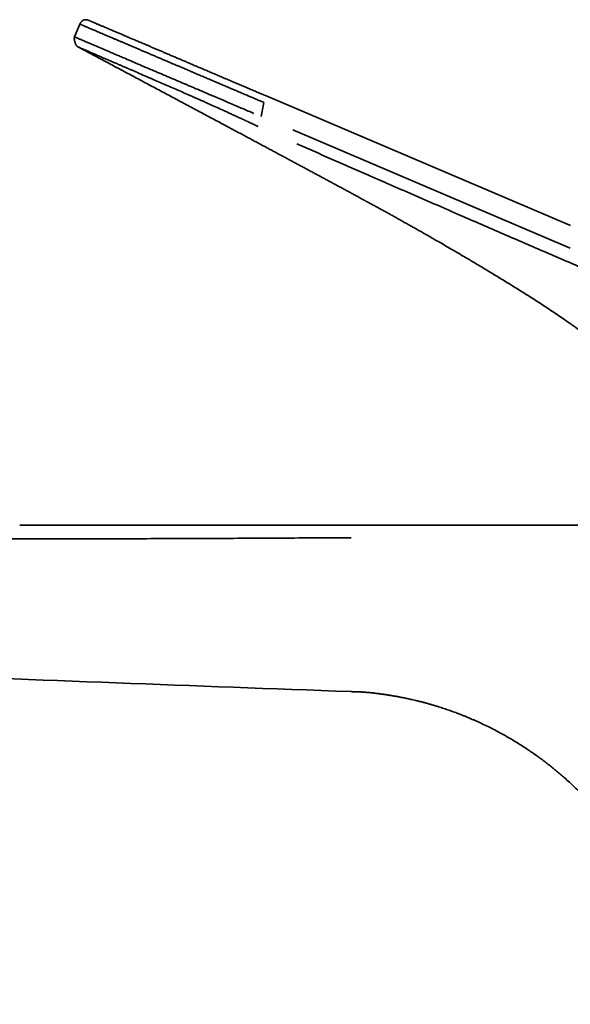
# Model space of a CAD drawing. Header units: millimetres. Extents: x 8 to 778, y 12 to 779.
# Tile 2 of 17: x 130 to 187, y 677 to 779. Entities that reach past the tile are written whole.
import ezdxf

# ---------------------------------------------------------------- set-up
doc = ezdxf.new("R2010")
doc.units = ezdxf.units.MM

msp = doc.modelspace()

# ---------------------------------------------------------------- linework, layer by layer
at = {"color": 7, "linetype": 'Continuous', "lineweight": 35}
for p, q in [((136.19, 778.18), (135.63, 776.87)), ((155.26, 770.83), (186.59, 757.48)), ((155.1, 770.12), (154.8, 768.7)), ((158.06, 767.31), (186.58, 755.16)), ((162.75, 726.69), (130, 726.69)), ((165.38, 726.69), (165.38, 726.69)), ((166.87, 709.35), (166.74, 709.37))]:
    msp.add_line(p, q, dxfattribs=at)
for points, knots in [([(137.13, 778.56), (137.11, 778.56), (137.08, 778.58), (137.04, 778.59), (137, 778.6), (136.98, 778.61), (136.95, 778.62), (136.9, 778.63), (136.85, 778.63), (136.79, 778.64), (136.72, 778.64), (136.65, 778.63), (136.59, 778.61), (136.52, 778.58), (136.47, 778.55), (136.43, 778.52), (136.39, 778.49), (136.37, 778.46), (136.35, 778.44), (136.33, 778.43), (136.32, 778.41), (136.31, 778.4), (136.3, 778.39), (136.29, 778.37), (136.27, 778.34), (136.25, 778.31), (136.23, 778.27), (136.21, 778.23), (136.2, 778.2), (136.19, 778.18)], [0, 0, 0, 0, 0.046897, 0.084585, 0.11382, 0.135573, 0.156272, 0.199782, 0.246704, 0.302299, 0.359378, 0.418151, 0.478419, 0.538102, 0.597872, 0.638235, 0.679208, 0.716596, 0.735992, 0.75299, 0.767495, 0.779429, 0.794506, 0.813368, 0.838242, 0.869507, 0.907662, 0.953343, 1, 1, 1, 1]), ([(137.13, 778.56), (137.13, 778.56), (137.12, 778.56), (137.13, 778.56), (137.15, 778.55), (137.18, 778.54), (137.22, 778.52), (137.27, 778.5), (137.34, 778.47), (137.41, 778.43), (137.5, 778.4), (137.59, 778.36), (137.69, 778.32), (137.79, 778.27), (137.91, 778.22), (138.03, 778.17), (138.17, 778.11), (138.31, 778.05), (138.45, 777.99), (138.62, 777.92), (138.82, 777.84), (139.04, 777.74), (139.27, 777.64), (139.49, 777.55), (139.68, 777.47), (139.85, 777.4), (140.02, 777.32), (140.2, 777.25), (140.41, 777.16), (140.67, 777.05), (140.97, 776.92), (141.29, 776.78), (141.57, 776.66), (141.82, 776.56), (142.03, 776.47), (142.25, 776.37), (142.47, 776.28), (142.73, 776.17), (143.02, 776.05), (143.35, 775.9), (143.69, 775.76), (144.03, 775.62), (144.38, 775.47), (144.73, 775.32), (145.09, 775.16), (145.45, 775.01), (145.82, 774.85), (146.19, 774.69), (146.57, 774.53), (146.96, 774.37), (147.35, 774.2), (147.74, 774.03), (148.14, 773.86), (148.56, 773.68), (149, 773.5), (149.45, 773.3), (149.91, 773.11), (150.37, 772.91), (150.84, 772.71), (151.31, 772.51), (151.78, 772.31), (152.26, 772.11), (152.75, 771.9), (153.25, 771.69), (153.75, 771.47), (154.25, 771.26), (154.76, 771.04), (155.09, 770.9), (155.26, 770.83)], [0, 0, 0, 0, 0.000015, 0.01565, 0.031258, 0.046852, 0.062443, 0.078043, 0.093664, 0.109319, 0.125018, 0.138983, 0.152938, 0.166891, 0.18085, 0.194823, 0.208569, 0.222345, 0.236158, 0.250017, 0.267431, 0.284848, 0.302281, 0.319747, 0.330748, 0.341772, 0.352821, 0.3639, 0.375012, 0.392413, 0.409823, 0.427255, 0.444724, 0.455728, 0.466756, 0.47781, 0.488893, 0.500009, 0.515604, 0.531205, 0.546822, 0.562464, 0.57814, 0.593577, 0.609063, 0.624606, 0.639949, 0.6556, 0.671262, 0.686942, 0.702648, 0.718388, 0.734171, 0.750005, 0.767462, 0.784915, 0.802374, 0.81985, 0.837354, 0.854896, 0.872486, 0.890007, 0.908327, 0.926636, 0.944946, 0.963269, 0.981616, 1, 1, 1, 1]), ([(136.19, 778.18), (136.19, 778.18), (136.19, 778.18), (136.21, 778.17), (136.23, 778.16), (136.27, 778.15), (136.31, 778.13), (136.36, 778.11), (136.43, 778.08), (136.5, 778.05), (136.58, 778.01), (136.68, 777.97), (136.8, 777.92), (136.93, 777.87), (137.07, 777.81), (137.22, 777.74), (137.38, 777.67), (137.55, 777.6), (137.74, 777.52), (137.93, 777.44), (138.14, 777.35), (138.35, 777.26), (138.58, 777.16), (138.81, 777.06), (139.06, 776.96), (139.31, 776.85), (139.58, 776.74), (139.85, 776.62), (140.13, 776.5), (140.42, 776.38), (140.72, 776.25), (141.03, 776.12), (141.34, 775.98), (141.67, 775.85), (142, 775.7), (142.34, 775.56), (142.68, 775.41), (143.04, 775.26), (143.39, 775.11), (143.76, 774.95), (144.12, 774.8), (144.49, 774.64), (144.87, 774.48), (145.25, 774.32), (145.64, 774.15), (146.04, 773.98), (146.45, 773.81), (146.85, 773.64), (147.27, 773.46), (147.68, 773.28), (148.1, 773.1), (148.52, 772.92), (148.95, 772.74), (149.38, 772.56), (149.81, 772.38), (150.24, 772.19), (150.67, 772.01), (151.1, 771.83), (151.53, 771.64), (152, 771.44), (152.49, 771.24), (153.01, 771.01), (153.53, 770.79), (154.05, 770.57), (154.58, 770.34), (154.93, 770.2), (155.1, 770.12)], [0, 0, 0, 0, 0.013999, 0.027999, 0.041999, 0.055999, 0.069999, 0.083749, 0.0975, 0.11125, 0.125, 0.140625, 0.156249, 0.171874, 0.1875, 0.203126, 0.218752, 0.234378, 0.250003, 0.265627, 0.281251, 0.296874, 0.312499, 0.328124, 0.343749, 0.359374, 0.374999, 0.390624, 0.406248, 0.421873, 0.437499, 0.453124, 0.468751, 0.484377, 0.500003, 0.515682, 0.531362, 0.547041, 0.56272, 0.5784, 0.5938, 0.609201, 0.624601, 0.64, 0.655714, 0.671428, 0.687142, 0.702856, 0.71857, 0.734285, 0.75, 0.765679, 0.781359, 0.797039, 0.812718, 0.828398, 0.843799, 0.859199, 0.874599, 0.889999, 0.908333, 0.926666, 0.945, 0.963333, 0.981667, 1, 1, 1, 1]), ([(135.63, 776.88), (135.63, 776.87), (135.62, 776.83), (135.62, 776.79), (135.61, 776.76), (135.61, 776.73), (135.61, 776.7), (135.61, 776.67), (135.62, 776.63), (135.62, 776.59), (135.63, 776.54), (135.64, 776.49), (135.65, 776.44), (135.65, 776.41), (135.66, 776.37), (135.67, 776.34), (135.68, 776.31), (135.7, 776.27), (135.71, 776.23), (135.73, 776.18), (135.75, 776.14), (135.76, 776.11), (135.78, 776.08), (135.79, 776.06), (135.8, 776.05), (135.81, 776.03), (135.81, 776.02), (135.82, 776.01), (135.83, 776), (135.83, 775.99), (135.84, 775.98), (135.85, 775.97), (135.86, 775.96), (135.86, 775.95), (135.87, 775.94), (135.88, 775.94), (135.88, 775.93), (135.89, 775.93), (135.89, 775.92), (135.9, 775.92), (135.9, 775.91), (135.91, 775.91), (135.91, 775.9), (135.91, 775.9), (135.92, 775.9), (135.92, 775.9), (135.92, 775.9), (135.92, 775.9), (135.92, 775.9), (135.92, 775.9), (135.92, 775.89), (135.92, 775.89), (135.92, 775.89), (135.92, 775.89), (135.93, 775.89), (135.93, 775.89), (135.93, 775.89), (135.93, 775.89), (135.93, 775.89), (135.93, 775.88), (135.93, 775.88), (135.93, 775.88), (135.94, 775.88), (135.94, 775.87), (135.95, 775.87), (135.95, 775.87), (135.96, 775.86), (135.97, 775.86), (135.98, 775.85), (135.99, 775.84), (136.01, 775.83), (136.04, 775.82), (136.06, 775.81), (136.07, 775.81), (136.08, 775.8)], [0, 0, 0, 0, 0.012817, 0.023192, 0.030866, 0.03797, 0.044914, 0.05179, 0.06077, 0.072764, 0.083787, 0.096246, 0.107596, 0.117286, 0.125257, 0.132187, 0.140242, 0.149996, 0.161392, 0.174024, 0.185293, 0.194229, 0.201542, 0.207303, 0.210828, 0.214248, 0.217867, 0.221938, 0.226642, 0.232098, 0.241849, 0.25362, 0.267504, 0.283558, 0.299671, 0.315591, 0.32985, 0.342443, 0.353366, 0.362618, 0.370199, 0.37611, 0.380363, 0.382487, 0.383222, 0.383762, 0.383973, 0.38416, 0.384338, 0.384527, 0.384744, 0.385, 0.385652, 0.387594, 0.390442, 0.398324, 0.409533, 0.424079, 0.4417, 0.459827, 0.529562, 0.589842, 0.648255, 0.670411, 0.692605, 0.717038, 0.744129, 0.77387, 0.806255, 0.841271, 0.882814, 0.927508, 0.975327, 1, 1, 1, 1]), ([(135.63, 776.87), (135.63, 776.87), (135.63, 776.86), (135.67, 776.85), (135.73, 776.82), (135.85, 776.78), (136, 776.72), (136.15, 776.65), (136.28, 776.6), (136.43, 776.54), (136.58, 776.47), (136.73, 776.41), (136.95, 776.32), (137.27, 776.18), (137.75, 775.97), (138.24, 775.76), (138.68, 775.58), (139.01, 775.43), (139.38, 775.27), (139.78, 775.1), (140.22, 774.91), (140.76, 774.68), (141.42, 774.4), (142.17, 774.07), (142.96, 773.74), (144.01, 773.29), (144.88, 772.92), (145.55, 772.64), (145.73, 772.56), (145.92, 772.48), (146.11, 772.4), (146.29, 772.32), (146.48, 772.24), (146.67, 772.16), (146.88, 772.07), (147.16, 771.95), (147.53, 771.79), (148, 771.59), (148.49, 771.39), (148.92, 771.2), (149.26, 771.06), (149.55, 770.93), (149.82, 770.82), (150.07, 770.71), (150.69, 770.45), (151.63, 770.05), (152.88, 769.51), (153.68, 769.17), (154.06, 769.01)], [0, 0, 0, 0, 0.017715, 0.039713, 0.066011, 0.096631, 0.12799, 0.146539, 0.164421, 0.181634, 0.198175, 0.214042, 0.229234, 0.259786, 0.297101, 0.341195, 0.36038, 0.380615, 0.401899, 0.424233, 0.447615, 0.472046, 0.508084, 0.543353, 0.577847, 0.613112, 0.67836, 0.68568, 0.692998, 0.700315, 0.70763, 0.714944, 0.722256, 0.729567, 0.736782, 0.746981, 0.761167, 0.779333, 0.800204, 0.815951, 0.827445, 0.838167, 0.848119, 0.857301, 0.865714, 0.915022, 0.959777, 1, 1, 1, 1]), ([(135.98, 775.85), (136.1, 775.78), (136.49, 775.57), (137.14, 775.23), (137.92, 774.82), (138.69, 774.41), (139.45, 774), (140.19, 773.61), (140.92, 773.22), (141.64, 772.83), (142.36, 772.45), (143.07, 772.07), (143.77, 771.69), (144.47, 771.32), (145.15, 770.96), (145.83, 770.6), (146.49, 770.24), (147.14, 769.89), (147.78, 769.55), (148.41, 769.22), (149.03, 768.89), (149.63, 768.56), (150.23, 768.25), (150.81, 767.93), (151.36, 767.64), (151.89, 767.36), (152.39, 767.09), (152.88, 766.83), (153.36, 766.57), (153.83, 766.32), (154.3, 766.06), (154.77, 765.81), (155.25, 765.56), (155.71, 765.31), (156.17, 765.07), (156.6, 764.83), (157.03, 764.6), (157.43, 764.39), (157.81, 764.18), (158.17, 763.99), (158.52, 763.8), (158.85, 763.62), (159.18, 763.45), (159.51, 763.27), (159.86, 763.08), (160.22, 762.89), (160.56, 762.7), (160.91, 762.52), (161.27, 762.32), (161.66, 762.11), (162.07, 761.89), (162.47, 761.68), (162.84, 761.47), (163.21, 761.28), (163.56, 761.09), (163.89, 760.91), (164.17, 760.76), (164.4, 760.63), (164.57, 760.54), (164.74, 760.45), (164.9, 760.36), (165.06, 760.27), (165.2, 760.19), (165.33, 760.13), (165.42, 760.07), (165.5, 760.03), (165.58, 759.99), (165.65, 759.95), (165.72, 759.91), (165.81, 759.87), (165.9, 759.81), (166.02, 759.75), (166.14, 759.69), (166.27, 759.61), (166.41, 759.53), (166.57, 759.45), (166.73, 759.36), (166.89, 759.27), (167.05, 759.18), (167.22, 759.09), (167.46, 758.96), (167.79, 758.78), (168.19, 758.55), (168.61, 758.32), (169.04, 758.08), (169.48, 757.83), (169.94, 757.58), (170.39, 757.33), (170.84, 757.07), (171.28, 756.82), (171.73, 756.57), (172.17, 756.31), (172.63, 756.05), (173.17, 755.74), (173.8, 755.37), (174.53, 754.95), (175.26, 754.52), (176.01, 754.08), (176.76, 753.63), (177.52, 753.18), (178.23, 752.75), (178.89, 752.35), (179.5, 751.97), (180.12, 751.6), (180.73, 751.22), (181.34, 750.84), (181.95, 750.46), (182.58, 750.06), (183.23, 749.64), (183.91, 749.2), (184.58, 748.76), (185.23, 748.32), (185.87, 747.88), (186.45, 747.48), (186.96, 747.12), (187.32, 746.86), (187.58, 746.67), (187.75, 746.54), (187.92, 746.42), (188.07, 746.3), (188.22, 746.19), (188.36, 746.08), (188.49, 745.99), (188.6, 745.9), (188.71, 745.81), (188.81, 745.74), (188.89, 745.67), (188.97, 745.62), (189.03, 745.57), (189.09, 745.52), (189.12, 745.49), (189.15, 745.47), (189.16, 745.46), (189.17, 745.45), (189.18, 745.45), (189.19, 745.44), (189.2, 745.43), (189.23, 745.41), (189.26, 745.38), (189.31, 745.34), (189.37, 745.3), (189.44, 745.24), (189.51, 745.19), (189.59, 745.12), (189.68, 745.05), (189.78, 744.97), (189.88, 744.89), (189.99, 744.8), (190.1, 744.7), (190.22, 744.61), (190.34, 744.51), (190.49, 744.37), (190.69, 744.21), (190.93, 744), (191.17, 743.79), (191.42, 743.57), (191.67, 743.34), (191.93, 743.1), (192.19, 742.85), (192.46, 742.59), (192.73, 742.32), (193.01, 742.04), (193.29, 741.74), (193.58, 741.43), (193.85, 741.13), (194.1, 740.85), (194.32, 740.59), (194.53, 740.33), (194.73, 740.09), (194.9, 739.87), (195.07, 739.64), (195.23, 739.43), (195.38, 739.22), (195.53, 739.01), (195.68, 738.79), (195.82, 738.57), (195.96, 738.36), (196.08, 738.15), (196.2, 737.96), (196.31, 737.77), (196.41, 737.59), (196.5, 737.43), (196.58, 737.27), (196.66, 737.13), (196.72, 737.01), (196.76, 736.93), (196.79, 736.86), (196.83, 736.79), (196.86, 736.72), (196.9, 736.63), (196.95, 736.54), (196.99, 736.44), (197.04, 736.32), (197.1, 736.2), (197.16, 736.05), (197.23, 735.88), (197.3, 735.7), (197.38, 735.5), (197.45, 735.3), (197.53, 735.08), (197.6, 734.87), (197.66, 734.66), (197.73, 734.44), (197.79, 734.21), (197.85, 733.97), (197.91, 733.72), (197.96, 733.46), (198.01, 733.19), (198.06, 732.92), (198.09, 732.65), (198.13, 732.38), (198.15, 732.1), (198.18, 731.81), (198.19, 731.51), (198.2, 731.24), (198.2, 731.07), (198.2, 731)], [0, 0, 0, 0, 0.005404, 0.016698, 0.027875, 0.03893, 0.049859, 0.060466, 0.070944, 0.08129, 0.091501, 0.101778, 0.111908, 0.121888, 0.131715, 0.141387, 0.150902, 0.160255, 0.169446, 0.178471, 0.187329, 0.196018, 0.204537, 0.212882, 0.221055, 0.228392, 0.235581, 0.242622, 0.249513, 0.256254, 0.262845, 0.269864, 0.276704, 0.283364, 0.289845, 0.296147, 0.302268, 0.30821, 0.313498, 0.318636, 0.323622, 0.328456, 0.333139, 0.337671, 0.342918, 0.348036, 0.353045, 0.357944, 0.362733, 0.368839, 0.374756, 0.380485, 0.385873, 0.391084, 0.396118, 0.400975, 0.405655, 0.408205, 0.410698, 0.413136, 0.415511, 0.417755, 0.419855, 0.421809, 0.423007, 0.424143, 0.425218, 0.42623, 0.427262, 0.428397, 0.429866, 0.431477, 0.433231, 0.435127, 0.437208, 0.439438, 0.441755, 0.444105, 0.446489, 0.448907, 0.451359, 0.457058, 0.462933, 0.468984, 0.475214, 0.481622, 0.488209, 0.494977, 0.50134, 0.507791, 0.514284, 0.520818, 0.527397, 0.534019, 0.544561, 0.555221, 0.566004, 0.576916, 0.58796, 0.599143, 0.610471, 0.619476, 0.628577, 0.637749, 0.646884, 0.655964, 0.66498, 0.673927, 0.68427, 0.694501, 0.704611, 0.714593, 0.72444, 0.734146, 0.741227, 0.748225, 0.750952, 0.753665, 0.756305, 0.758784, 0.761146, 0.763341, 0.765368, 0.767229, 0.768923, 0.770451, 0.771813, 0.773021, 0.774061, 0.774933, 0.775638, 0.7759, 0.776128, 0.776322, 0.776482, 0.776609, 0.776746, 0.776999, 0.77768, 0.778497, 0.779441, 0.780512, 0.78171, 0.783035, 0.784486, 0.786062, 0.787764, 0.789573, 0.791435, 0.793347, 0.795307, 0.797315, 0.801122, 0.805089, 0.809212, 0.813378, 0.817688, 0.822139, 0.82673, 0.831457, 0.836316, 0.841306, 0.84656, 0.851943, 0.857453, 0.861867, 0.866285, 0.870547, 0.874327, 0.877973, 0.881486, 0.884868, 0.888122, 0.891248, 0.894771, 0.898122, 0.901304, 0.904319, 0.907225, 0.909962, 0.912531, 0.914934, 0.917172, 0.919247, 0.92116, 0.922055, 0.922918, 0.923869, 0.924946, 0.926149, 0.927453, 0.928878, 0.930423, 0.932089, 0.934227, 0.936534, 0.939009, 0.941652, 0.944462, 0.947439, 0.950118, 0.95292, 0.955844, 0.958892, 0.962064, 0.965301, 0.96866, 0.972142, 0.97575, 0.97908, 0.982513, 0.986053, 0.989701, 0.99346, 0.997335, 1, 1, 1, 1]), ([(154.51, 767.66), (154.45, 767.68), (154.31, 767.75), (154.06, 767.87), (153.73, 768.02), (153.44, 768.15), (153.24, 768.25), (153.17, 768.28), (153.1, 768.31), (153.03, 768.35), (152.95, 768.38), (152.9, 768.41), (152.86, 768.42), (152.82, 768.44), (152.73, 768.49), (152.58, 768.55), (152.39, 768.64), (152.16, 768.75), (151.9, 768.87), (151.6, 769.01), (151.28, 769.15), (150.97, 769.29), (150.7, 769.42), (150.31, 769.59), (149.81, 769.82), (149.3, 770.05), (148.91, 770.22), (148.64, 770.34), (148.38, 770.46), (148.14, 770.56), (147.91, 770.66), (147.7, 770.76), (147.12, 771.01), (146.18, 771.43), (144.89, 771.99), (143.78, 772.47), (142.85, 772.87), (142.13, 773.18), (141.66, 773.39), (141.41, 773.5), (141.34, 773.52), (141.28, 773.55), (141.21, 773.58), (141.14, 773.61), (141.08, 773.64), (141, 773.67), (140.88, 773.72), (140.71, 773.8), (140.48, 773.9), (140.2, 774.02), (139.86, 774.17), (139.48, 774.33), (139.07, 774.51), (138.66, 774.68), (138.27, 774.85), (137.91, 775.01), (137.54, 775.17), (137.18, 775.32), (136.85, 775.47), (136.56, 775.59), (136.32, 775.7), (136.15, 775.77), (136.05, 775.82), (135.99, 775.84), (135.98, 775.85), (135.98, 775.85)], [0, 0, 0, 0, 0.0068685, 0.0158043, 0.0267362, 0.0441032, 0.0466182, 0.0491881, 0.0518127, 0.0544918, 0.0572251, 0.0600125, 0.0601879, 0.0614518, 0.0648527, 0.0702003, 0.0774736, 0.0856075, 0.0952544, 0.1064058, 0.1190641, 0.1307062, 0.1402884, 0.1496003, 0.17389, 0.196364, 0.2071509, 0.2174642, 0.2272849, 0.2365945, 0.245375, 0.2536081, 0.2612725, 0.3126528, 0.3652282, 0.4180317, 0.4525174, 0.486461, 0.5159001, 0.5191816, 0.5224585, 0.525731, 0.5289992, 0.532263, 0.5355226, 0.538778, 0.5441524, 0.5528203, 0.5647519, 0.5799134, 0.5982744, 0.6198159, 0.6445394, 0.6724711, 0.6971495, 0.7239283, 0.7528451, 0.7839468, 0.8172996, 0.8505528, 0.8859839, 0.9237605, 0.9500832, 0.9775649, 1, 1, 1, 1]), ([(158.47, 765.87), (159.1, 765.6), (160.38, 765.04), (162.28, 764.21), (164.17, 763.38), (166.06, 762.56), (168.13, 761.65), (170.4, 760.66), (172.85, 759.59), (175.95, 758.24), (179.68, 756.62), (184.06, 754.72), (187.76, 753.13), (190.79, 751.83), (193.13, 750.82), (195.49, 749.81), (197.68, 748.88), (199.71, 748.01), (201.56, 747.22), (203.41, 746.43), (205.24, 745.65), (207.07, 744.87), (208.89, 744.09), (210.71, 743.32), (212.29, 742.64), (213.66, 742.06), (214.79, 741.58), (215.93, 741.09), (217.07, 740.61), (217.82, 740.29), (218.2, 740.13)], [0, 0, 0, 0, 0.032055, 0.06396, 0.095731, 0.127397, 0.158969, 0.200206, 0.241361, 0.282475, 0.355843, 0.429178, 0.502517, 0.541741, 0.58102, 0.620397, 0.659898, 0.690961, 0.721968, 0.752846, 0.783538, 0.814067, 0.844475, 0.874805, 0.905089, 0.924105, 0.943105, 0.962089, 0.981054, 1, 1, 1, 1]), ([(165.38, 726.69), (165.12, 726.69), (164.35, 726.69), (163.08, 726.69), (161.57, 726.69), (160.06, 726.69), (158.55, 726.69), (155.17, 726.69), (148.06, 726.69), (139.05, 726.69), (132.4, 726.69), (130, 726.69)], [0, 0, 0, 0, 0.022229, 0.064894, 0.107559, 0.150224, 0.19289, 0.235557, 0.436709, 0.795919, 1, 1, 1, 1]), ([(170.64, 726.69), (169.76, 726.69), (168.01, 726.69), (166.26, 726.69), (165.38, 726.69)], [0, 0, 0, 0, 0.5, 1, 1, 1, 1]), ([(237.16, 726.69), (237.16, 726.69), (237.18, 726.69), (237.19, 726.69), (237.2, 726.69), (237.2, 726.69), (237.19, 726.69), (237.16, 726.69), (237.13, 726.69), (237.08, 726.69), (237.02, 726.69), (236.95, 726.69), (236.86, 726.69), (236.76, 726.69), (236.65, 726.69), (236.52, 726.69), (236.39, 726.69), (236.25, 726.69), (236.1, 726.69), (235.94, 726.69), (235.78, 726.69), (235.6, 726.69), (235.41, 726.69), (235.2, 726.69), (234.97, 726.69), (234.74, 726.69), (234.49, 726.69), (234.23, 726.69), (233.95, 726.69), (233.68, 726.69), (233.41, 726.69), (233.13, 726.69), (232.85, 726.69), (232.55, 726.69), (232.25, 726.69), (231.94, 726.69), (231.6, 726.69), (231.25, 726.69), (230.88, 726.69), (230.51, 726.69), (230.13, 726.69), (229.74, 726.69), (229.36, 726.69), (228.98, 726.69), (228.6, 726.69), (228.22, 726.69), (227.83, 726.69), (227.44, 726.69), (227.03, 726.69), (226.6, 726.69), (226.15, 726.69), (225.7, 726.69), (225.25, 726.69), (224.79, 726.69), (224.33, 726.69), (223.87, 726.69), (223.43, 726.69), (222.99, 726.69), (222.55, 726.69), (222.11, 726.69), (221.66, 726.69), (221.25, 726.69), (220.87, 726.69), (220.54, 726.69), (220.21, 726.69), (219.94, 726.69), (219.72, 726.69), (219.56, 726.69), (219.4, 726.69), (219.23, 726.69), (219.06, 726.69), (218.85, 726.69), (218.58, 726.69), (218.34, 726.69), (218.17, 726.69), (218.09, 726.69), (218, 726.69), (217.92, 726.69), (217.8, 726.69), (217.64, 726.69), (217.44, 726.69), (217.22, 726.69), (216.93, 726.69), (216.59, 726.69), (216.18, 726.69), (215.8, 726.69), (215.41, 726.69), (215.06, 726.69), (214.72, 726.69), (214.41, 726.69), (214.11, 726.69), (213.8, 726.69), (213.31, 726.69), (212.63, 726.69), (211.77, 726.69), (210.9, 726.69), (210.03, 726.69), (209.15, 726.69), (208.28, 726.69), (204.05, 726.69), (200.01, 726.69), (196.24, 726.69), (196.1, 726.69), (196.07, 726.69), (196.03, 726.69), (195.99, 726.69), (195.96, 726.69), (195.94, 726.69), (195.82, 726.69), (195.62, 726.69), (195.33, 726.69), (195.02, 726.69), (194.67, 726.69), (194.3, 726.69), (193.92, 726.69), (193.54, 726.69), (193.17, 726.69), (192.78, 726.69), (192.38, 726.69), (191.97, 726.69), (191.55, 726.69), (191.12, 726.69), (190.67, 726.69), (190.21, 726.69), (189.74, 726.69), (189.25, 726.69), (188.77, 726.69), (188.28, 726.69), (187.79, 726.69), (187.29, 726.69), (186.78, 726.69), (186.22, 726.69), (185.62, 726.69), (184.97, 726.69), (184.39, 726.69), (183.87, 726.69), (183.54, 726.69), (183.33, 726.69), (183.23, 726.69), (183.12, 726.69), (183.01, 726.69), (182.78, 726.69), (182.41, 726.69), (181.89, 726.69), (181.34, 726.69), (180.8, 726.69), (180.28, 726.69), (179.77, 726.69), (179.27, 726.69), (178.79, 726.69), (178.32, 726.69), (177.86, 726.69), (177.42, 726.69), (177, 726.69), (176.58, 726.69), (176.18, 726.69), (175.81, 726.69), (175.46, 726.69), (175.13, 726.69), (174.81, 726.69), (174.5, 726.69), (174.21, 726.69), (173.92, 726.69), (173.64, 726.69), (173.36, 726.69), (173.1, 726.69), (172.85, 726.69), (172.61, 726.69), (172.4, 726.69), (172.19, 726.69), (172.01, 726.69), (171.83, 726.69), (171.67, 726.69), (171.52, 726.69), (171.37, 726.69), (171.22, 726.69), (171.1, 726.69), (170.99, 726.69), (170.89, 726.69), (170.82, 726.69), (170.75, 726.69), (170.71, 726.69), (170.67, 726.69), (170.65, 726.69), (170.64, 726.69), (170.64, 726.69)], [0, 0, 0, 0, 0.002277, 0.008561, 0.014313, 0.020061, 0.025808, 0.031558, 0.037313, 0.043076, 0.049365, 0.055643, 0.061915, 0.068184, 0.074457, 0.080735, 0.087028, 0.092789, 0.098542, 0.104289, 0.110035, 0.115783, 0.121535, 0.127813, 0.134084, 0.140353, 0.146625, 0.152904, 0.159193, 0.165494, 0.17126, 0.177014, 0.182762, 0.188505, 0.194248, 0.199993, 0.20626, 0.212524, 0.21879, 0.22506, 0.231341, 0.237635, 0.243928, 0.249684, 0.255434, 0.261181, 0.26693, 0.272682, 0.278441, 0.284732, 0.291006, 0.297267, 0.30352, 0.309767, 0.316015, 0.322266, 0.328004, 0.333751, 0.339512, 0.34529, 0.351088, 0.356909, 0.361218, 0.365484, 0.369706, 0.373888, 0.376063, 0.37807, 0.380091, 0.382174, 0.384319, 0.386527, 0.390378, 0.394407, 0.39571, 0.396799, 0.397811, 0.398848, 0.399911, 0.402376, 0.404968, 0.407688, 0.410535, 0.416038, 0.420943, 0.425834, 0.430726, 0.435617, 0.439545, 0.443472, 0.447375, 0.451255, 0.455112, 0.466163, 0.477034, 0.488141, 0.499249, 0.510356, 0.521465, 0.532577, 0.671466, 0.67575, 0.676231, 0.676711, 0.677192, 0.677673, 0.67806, 0.678359, 0.678658, 0.682496, 0.686066, 0.689773, 0.694364, 0.699149, 0.704126, 0.708734, 0.713496, 0.718412, 0.723482, 0.728706, 0.734084, 0.739616, 0.745302, 0.751143, 0.757137, 0.763286, 0.769589, 0.775673, 0.781893, 0.788251, 0.794746, 0.801378, 0.809433, 0.817682, 0.826124, 0.831802, 0.837564, 0.838587, 0.839889, 0.841339, 0.842782, 0.844218, 0.849797, 0.856992, 0.864012, 0.870854, 0.87752, 0.88401, 0.890323, 0.896459, 0.902419, 0.908202, 0.913809, 0.919239, 0.924493, 0.92957, 0.934471, 0.938808, 0.942997, 0.947037, 0.950929, 0.954673, 0.958268, 0.961941, 0.965446, 0.968781, 0.971948, 0.974945, 0.977774, 0.980286, 0.982648, 0.984859, 0.986921, 0.988832, 0.990822, 0.992617, 0.994219, 0.995627, 0.996841, 0.997802, 0.998594, 0.999214, 0.999665, 0.99987, 1, 1, 1, 1]), ([(164.05, 725.38), (161.67, 725.37), (159.28, 725.36), (154.52, 725.33), (152.13, 725.32), (147.37, 725.3), (144.98, 725.29), (140.21, 725.28), (137.83, 725.28), (130.68, 725.27), (125.91, 725.27), (116.38, 725.28), (102.08, 725.29), (87.78, 725.33), (68.71, 725.37), (59.18, 725.38), (49.64, 725.39)], [0, 0, 0, 0, 0.0625, 0.0625, 0.125, 0.125, 0.1875, 0.1875, 0.25, 0.25, 0.375, 0.375, 0.5, 0.75, 0.75, 1, 1, 1, 1]), ([(166.73, 709.37), (166.72, 709.37), (166.65, 709.38), (166.53, 709.4), (166.37, 709.42), (166.25, 709.43), (166.15, 709.44), (166.06, 709.45), (165.96, 709.46), (165.87, 709.47), (165.74, 709.48), (165.58, 709.49), (165.43, 709.51), (165.34, 709.51), (165.3, 709.51), (165.26, 709.52), (165.23, 709.52), (165.19, 709.52), (165.13, 709.52), (165.04, 709.53), (164.94, 709.53), (164.87, 709.53), (164.83, 709.54), (164.81, 709.54), (164.78, 709.54), (164.75, 709.54), (164.71, 709.54), (164.63, 709.54), (164.54, 709.54), (164.42, 709.55), (164.28, 709.55), (164.14, 709.56), (164.03, 709.56), (163.98, 709.56)], [0, 0, 0, 0, 0.007302, 0.073863, 0.141032, 0.175744, 0.210609, 0.24562, 0.280771, 0.316055, 0.34597, 0.416919, 0.491565, 0.50984, 0.521388, 0.533315, 0.546225, 0.560119, 0.574998, 0.613971, 0.658428, 0.677745, 0.691162, 0.699023, 0.707402, 0.7163, 0.73529, 0.756279, 0.794607, 0.838183, 0.886975, 0.940935, 1, 1, 1, 1]), ([(166.16, 709.44), (166.16, 709.44), (166.18, 709.44), (166.2, 709.43), (166.23, 709.43), (166.24, 709.43), (166.24, 709.43)], [0, 0, 0, 0, 0.088197, 0.577096, 0.972699, 1, 1, 1, 1]), ([(166.21, 709.43), (166.23, 709.43), (166.29, 709.43), (166.37, 709.42), (166.46, 709.41), (166.57, 709.39), (166.65, 709.38), (166.73, 709.37), (166.74, 709.37)], [0, 0, 0, 0, 0.08339, 0.348661, 0.46826, 0.598885, 0.914376, 1, 1, 1, 1]), ([(166.73, 709.37), (166.73, 709.37), (166.76, 709.37), (166.8, 709.36), (166.84, 709.36), (166.86, 709.36), (166.87, 709.35)], [0, 0, 0, 0, 0.084826, 0.506723, 0.834751, 1, 1, 1, 1]), ([(166.74, 709.37), (166.76, 709.37), (166.8, 709.36), (166.86, 709.36), (166.92, 709.35), (166.98, 709.34), (167.05, 709.33), (167.11, 709.32), (167.19, 709.31), (167.23, 709.31), (167.26, 709.3), (167.27, 709.3), (167.3, 709.3), (167.33, 709.29), (167.35, 709.29), (167.35, 709.29)], [0, 0, 0, 0, 0.057102, 0.187441, 0.299363, 0.392697, 0.445974, 0.647118, 0.725316, 0.803366, 0.84043, 0.871283, 0.897254, 0.977034, 1, 1, 1, 1]), ([(197.53, 677.42), (197.53, 677.44), (197.52, 677.51), (197.51, 677.63), (197.5, 677.78), (197.48, 677.94), (197.46, 678.24), (197.41, 678.69), (197.36, 679.11), (197.33, 679.34), (197.32, 679.4), (197.32, 679.45), (197.31, 679.51), (197.3, 679.56), (197.29, 679.62), (197.28, 679.76), (197.23, 680.06), (197.16, 680.55), (197.06, 681.14), (196.95, 681.73), (196.85, 682.19), (196.79, 682.46), (196.77, 682.55), (196.76, 682.58), (196.76, 682.61), (196.75, 682.63), (196.75, 682.66), (196.74, 682.69), (196.69, 682.9), (196.6, 683.3), (196.44, 683.89), (196.28, 684.47), (196.14, 684.96), (196.02, 685.35), (195.92, 685.66), (195.82, 685.96), (195.71, 686.26), (195.6, 686.57), (195.46, 686.98), (195.27, 687.47), (195.04, 688.04), (194.8, 688.6), (194.55, 689.16), (194.29, 689.72), (194.03, 690.26), (193.76, 690.79), (193.48, 691.31), (193.2, 691.82), (192.9, 692.33), (192.6, 692.83), (192.29, 693.33), (191.97, 693.83), (191.65, 694.3), (191.33, 694.76), (191.01, 695.2), (190.69, 695.63), (190.36, 696.06), (190.03, 696.48), (189.68, 696.9), (189.3, 697.34), (188.88, 697.82), (188.43, 698.32), (187.96, 698.81), (187.48, 699.3), (186.99, 699.77), (186.49, 700.24), (186.02, 700.67), (185.57, 701.05), (185.16, 701.4), (184.74, 701.74), (184.32, 702.08), (183.89, 702.41), (183.46, 702.73), (183, 703.06), (182.53, 703.39), (182.03, 703.72), (181.53, 704.05), (181.03, 704.36), (180.52, 704.67), (180, 704.97), (179.48, 705.26), (178.93, 705.56), (178.35, 705.86), (177.73, 706.16), (177.21, 706.4), (176.81, 706.58), (176.51, 706.71), (176.21, 706.84), (175.91, 706.97), (175.53, 707.12), (175.07, 707.3), (174.53, 707.5), (173.99, 707.69), (173.44, 707.88), (172.96, 708.03), (172.54, 708.16), (172.19, 708.26), (171.85, 708.36), (171.51, 708.45), (171.16, 708.54), (170.85, 708.62), (170.56, 708.69), (170.31, 708.74), (170.08, 708.79), (169.86, 708.84), (169.65, 708.89), (169.43, 708.93), (169.21, 708.97), (169.01, 709.01), (168.82, 709.05), (168.64, 709.08), (168.47, 709.11), (168.3, 709.14), (168.14, 709.17), (167.99, 709.19), (167.84, 709.22), (167.67, 709.24), (167.48, 709.27), (167.34, 709.29), (167.28, 709.3)], [0, 0, 0, 0, 0.001378, 0.004451, 0.007722, 0.011, 0.014285, 0.026903, 0.039631, 0.040697, 0.041882, 0.043066, 0.04425, 0.045433, 0.046617, 0.0478, 0.054305, 0.065902, 0.079048, 0.092163, 0.10369, 0.108762, 0.109332, 0.109901, 0.11047, 0.11104, 0.111609, 0.112178, 0.112748, 0.125497, 0.13824, 0.150971, 0.163694, 0.170358, 0.177026, 0.1837, 0.190381, 0.197327, 0.204575, 0.217516, 0.230436, 0.243324, 0.256207, 0.269109, 0.282036, 0.294372, 0.30671, 0.319047, 0.331381, 0.34372, 0.356078, 0.368464, 0.381031, 0.392335, 0.403638, 0.414952, 0.426286, 0.437639, 0.449003, 0.460374, 0.474663, 0.488954, 0.50326, 0.517586, 0.531938, 0.54632, 0.560753, 0.572094, 0.583439, 0.594804, 0.606192, 0.617592, 0.62899, 0.640384, 0.652903, 0.665423, 0.677949, 0.690479, 0.703017, 0.71556, 0.728111, 0.74051, 0.755026, 0.769541, 0.784058, 0.790906, 0.797759, 0.804617, 0.81148, 0.818346, 0.830472, 0.842566, 0.854648, 0.866733, 0.878816, 0.88672, 0.894262, 0.901762, 0.909247, 0.916718, 0.92418, 0.92977, 0.935356, 0.940091, 0.944736, 0.949396, 0.954073, 0.958766, 0.963476, 0.967188, 0.97091, 0.974642, 0.978234, 0.981585, 0.984875, 0.988102, 0.991266, 0.995757, 1, 1, 1, 1]), ([(167.35, 709.29), (167.36, 709.29), (167.38, 709.28), (167.41, 709.28), (167.44, 709.28), (167.46, 709.27), (167.47, 709.27), (167.48, 709.27)], [0, 0, 0, 0, 0.199975, 0.439285, 0.701631, 0.954906, 1, 1, 1, 1]), ([(167.48, 709.27), (167.48, 709.27), (167.5, 709.27), (167.52, 709.26), (167.53, 709.26), (167.54, 709.26), (167.54, 709.26)], [0, 0, 0, 0, 0.293738, 0.649558, 0.97177, 1, 1, 1, 1]), ([(167.54, 709.26), (167.55, 709.26), (167.57, 709.26), (167.6, 709.25), (167.65, 709.25), (167.7, 709.24), (167.75, 709.23), (167.79, 709.22), (167.82, 709.22), (167.85, 709.21), (167.87, 709.21), (167.87, 709.21), (167.87, 709.21)], [0, 0, 0, 0, 0.071475, 0.177412, 0.308327, 0.464267, 0.617429, 0.744416, 0.846492, 0.92613, 0.993486, 1, 1, 1, 1])]:
    msp.add_open_spline(points, degree=3, knots=knots, dxfattribs=at)
msp.add_open_spline([(163.98, 709.56), (131.9, 710.76), (99.81, 712), (67.73, 713.22)], degree=3, dxfattribs=at)

doc.saveas('drawing.dxf')
